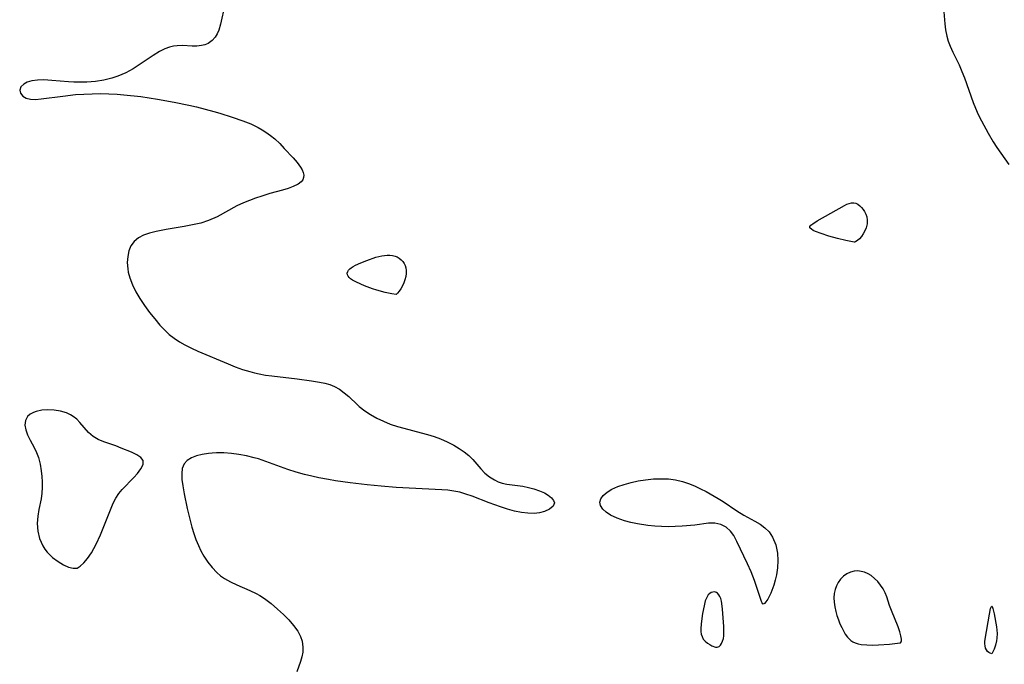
# Model space of a CAD drawing. Header units: metres. Extents: x 1073367 to 1082519, y 1569854 to 1574957.
# Tile 13 of 256: x 1073676 to 1073891, y 1572718 to 1572859. Entities that reach past the tile are written whole.
import ezdxf

# ---------------------------------------------------------------- set-up
doc = ezdxf.new("R2010")
doc.units = ezdxf.units.M
doc.layers.add('CGG_CurvaNivelLidar_v1', color=253, linetype='Continuous', lineweight=30)

msp = doc.modelspace()

# ---------------------------------------------------------------- linework, layer by layer
at = {"layer": 'CGG_CurvaNivelLidar_v1'}
for p, q in [((1073721.1581, 1572862.1042, 63.5), (1073720.2218, 1572857.8559, 63.5)), ((1073878.0623, 1572860.5856, 64), (1073878.283, 1572857.9769, 64)), ((1073719.8222, 1572856.5855, 63.5), (1073719.469, 1572855.7877, 63.5)), ((1073720.2218, 1572857.8559, 63.5), (1073719.8222, 1572856.5855, 63.5)), ((1073878.283, 1572857.9769, 64), (1073878.4411, 1572856.6192, 64)), ((1073878.4411, 1572856.6192, 64), (1073878.6946, 1572855.2595, 64)), ((1073718.3915, 1572854.3217, 63.5), (1073717.4749, 1572853.6641, 63.5)), ((1073719.038, 1572855.0697, 63.5), (1073718.3915, 1572854.3217, 63.5)), ((1073719.469, 1572855.7877, 63.5), (1073719.038, 1572855.0697, 63.5)), ((1073878.6946, 1572855.2595, 64), (1073879.001, 1572854.1777, 64)), ((1073879.001, 1572854.1777, 64), (1073879.4124, 1572853.1024, 64)), ((1073706.8464, 1572851.8848, 63.5), (1073705.4727, 1572851.036, 63.5)), ((1073708.0436, 1572852.4766, 63.5), (1073706.8464, 1572851.8848, 63.5)), ((1073709.0611, 1572852.845, 63.5), (1073708.0436, 1572852.4766, 63.5)), ((1073709.9073, 1572853.0503, 63.5), (1073709.0611, 1572852.845, 63.5)), ((1073710.7524, 1572853.1673, 63.5), (1073709.9073, 1572853.0503, 63.5)), ((1073711.8767, 1572853.201, 63.5), (1073710.7524, 1572853.1673, 63.5)), ((1073714.0218, 1572853.1026, 63.5), (1073711.8767, 1572853.201, 63.5)), ((1073715.0344, 1572853.0961, 63.5), (1073714.0218, 1572853.1026, 63.5)), ((1073716.0099, 1572853.187, 63.5), (1073715.0344, 1572853.0961, 63.5)), ((1073716.7679, 1572853.3685, 63.5), (1073716.0099, 1572853.187, 63.5)), ((1073717.4749, 1572853.6641, 63.5), (1073716.7679, 1572853.3685, 63.5)), ((1073879.4124, 1572853.1024, 64), (1073880.0203, 1572851.7561, 64)), ((1073880.0203, 1572851.7561, 64), (1073881.3628, 1572848.9769, 64)), ((1073705.4727, 1572851.036, 63.5), (1073702.6882, 1572849.1198, 63.5)), ((1073701.1404, 1572848.15, 63.5), (1073699.5154, 1572847.2717, 63.5)), ((1073702.6882, 1572849.1198, 63.5), (1073701.1404, 1572848.15, 63.5)), ((1073881.3628, 1572848.9769, 64), (1073882.0108, 1572847.5249, 64)), ((1073882.0108, 1572847.5249, 64), (1073882.5425, 1572846.1728, 64)), ((1073678.0202, 1572845.2154, 63.5), (1073677.2353, 1572844.788, 63.5)), ((1073678.9906, 1572845.5149, 63.5), (1073678.0202, 1572845.2154, 63.5)), ((1073680.2561, 1572845.6852, 63.5), (1073678.9906, 1572845.5149, 63.5)), ((1073681.6555, 1572845.7069, 63.5), (1073680.2561, 1572845.6852, 63.5)), ((1073683.3745, 1572845.5993, 63.5), (1073681.6555, 1572845.7069, 63.5)), ((1073687.0419, 1572845.2612, 63.5), (1073683.3745, 1572845.5993, 63.5)), ((1073688.1829, 1572845.2008, 63.5), (1073687.0419, 1572845.2612, 63.5)), ((1073689.2027, 1572845.1829, 63.5), (1073688.1829, 1572845.2008, 63.5)), ((1073691.0501, 1572845.232, 63.5), (1073689.2027, 1572845.1829, 63.5)), ((1073692.8931, 1572845.3892, 63.5), (1073691.0501, 1572845.232, 63.5)), ((1073694.7124, 1572845.6676, 63.5), (1073692.8931, 1572845.3892, 63.5)), ((1073696.488, 1572846.0894, 63.5), (1073694.7124, 1572845.6676, 63.5)), ((1073697.8115, 1572846.5286, 63.5), (1073696.488, 1572846.0894, 63.5)), ((1073699.5154, 1572847.2717, 63.5), (1073697.8115, 1572846.5286, 63.5)), ((1073882.5425, 1572846.1728, 64), (1073884.4366, 1572840.8054, 64)), ((1073676.6144, 1572844.163, 63.5), (1073676.3623, 1572843.4675, 63.5)), ((1073676.3623, 1572843.4675, 63.5), (1073676.5243, 1572842.7781, 63.5)), ((1073677.2353, 1572844.788, 63.5), (1073676.6144, 1572844.163, 63.5)), ((1073676.5243, 1572842.7781, 63.5), (1073677.0479, 1572842.1705, 63.5)), ((1073677.0479, 1572842.1705, 63.5), (1073677.7965, 1572841.747, 63.5)), ((1073677.7965, 1572841.747, 63.5), (1073678.745, 1572841.5003, 63.5)), ((1073678.745, 1572841.5003, 63.5), (1073679.8218, 1572841.4527, 63.5)), ((1073679.8218, 1572841.4527, 63.5), (1073681.0248, 1572841.5393, 63.5)), ((1073681.0248, 1572841.5393, 63.5), (1073685.7868, 1572842.177, 63.5)), ((1073685.7868, 1572842.177, 63.5), (1073688.5417, 1572842.494, 63.5)), ((1073688.5417, 1572842.494, 63.5), (1073690.3335, 1572842.6201, 63.5)), ((1073690.3335, 1572842.6201, 63.5), (1073692.1487, 1572842.6886, 63.5)), ((1073692.1487, 1572842.6886, 63.5), (1073693.9779, 1572842.7041, 63.5)), ((1073693.9779, 1572842.7041, 63.5), (1073695.8141, 1572842.6674, 63.5)), ((1073695.8141, 1572842.6674, 63.5), (1073697.652, 1572842.5756, 63.5)), ((1073697.652, 1572842.5756, 63.5), (1073699.1128, 1572842.4616, 63.5)), ((1073699.1128, 1572842.4616, 63.5), (1073702.7796, 1572842.0508, 63.5)), ((1073702.7796, 1572842.0508, 63.5), (1073706.4312, 1572841.5089, 63.5)), ((1073706.4312, 1572841.5089, 63.5), (1073710.0784, 1572840.8523, 63.5)), ((1073710.0784, 1572840.8523, 63.5), (1073713.3034, 1572840.1814, 63.5)), ((1073713.3034, 1572840.1814, 63.5), (1073714.9447, 1572839.8066, 63.5)), ((1073714.9447, 1572839.8066, 63.5), (1073718.6978, 1572838.8378, 63.5)), ((1073718.6978, 1572838.8378, 63.5), (1073720.0624, 1572838.4437, 63.5)), ((1073884.4366, 1572840.8054, 64), (1073884.9447, 1572839.5277, 64)), ((1073884.9447, 1572839.5277, 64), (1073885.565, 1572838.1372, 64)), ((1073720.0624, 1572838.4437, 63.5), (1073722.7599, 1572837.6004, 63.5)), ((1073722.7599, 1572837.6004, 63.5), (1073725.0768, 1572836.7927, 63.5)), ((1073725.0768, 1572836.7927, 63.5), (1073726.7764, 1572836.1025, 63.5)), ((1073885.565, 1572838.1372, 64), (1073886.2389, 1572836.7658, 64)), ((1073886.2389, 1572836.7658, 64), (1073887.6979, 1572834.0692, 64)), ((1073726.7764, 1572836.1025, 63.5), (1073728.4073, 1572835.3151, 63.5)), ((1073728.4073, 1572835.3151, 63.5), (1073729.2484, 1572834.8416, 63.5)), ((1073729.2484, 1572834.8416, 63.5), (1073730.0586, 1572834.3306, 63.5)), ((1073730.0586, 1572834.3306, 63.5), (1073731.0736, 1572833.6007, 63.5)), ((1073731.0736, 1572833.6007, 63.5), (1073732.0269, 1572832.8142, 63.5)), ((1073732.0269, 1572832.8142, 63.5), (1073733.1003, 1572831.8032, 63.5)), ((1073887.6979, 1572834.0692, 64), (1073888.8034, 1572832.1935, 64)), ((1073733.1003, 1572831.8032, 63.5), (1073734.1044, 1572830.7624, 63.5)), ((1073734.1044, 1572830.7624, 63.5), (1073736.0359, 1572828.6691, 63.5)), ((1073888.8034, 1572832.1935, 64), (1073889.6201, 1572830.9268, 64)), ((1073889.6201, 1572830.9268, 64), (1073890.4744, 1572829.6828, 64)), ((1073736.0359, 1572828.6691, 63.5), (1073736.9224, 1572827.6537, 63.5)), ((1073890.4744, 1572829.6828, 64), (1073892.2604, 1572827.2536, 64)), ((1073736.9224, 1572827.6537, 63.5), (1073737.6584, 1572826.6785, 63.5)), ((1073737.6584, 1572826.6785, 63.5), (1073738.0134, 1572826.0817, 63.5)), ((1073738.0134, 1572826.0817, 63.5), (1073738.2585, 1572825.5001, 63.5)), ((1073738.1251, 1572823.8917, 63.5), (1073737.7689, 1572823.4443, 63.5)), ((1073738.3309, 1572824.3863, 63.5), (1073738.1251, 1572823.8917, 63.5)), ((1073738.2585, 1572825.5001, 63.5), (1073738.3723, 1572824.9287, 63.5)), ((1073738.3723, 1572824.9287, 63.5), (1073738.3309, 1572824.3863, 63.5)), ((1073733.6872, 1572821.634, 63.5), (1073730.9683, 1572820.8957, 63.5)), ((1073734.9359, 1572822.0048, 63.5), (1073733.6872, 1572821.634, 63.5)), ((1073736.0642, 1572822.4135, 63.5), (1073734.9359, 1572822.0048, 63.5)), ((1073737.137, 1572822.9539, 63.5), (1073736.0642, 1572822.4135, 63.5)), ((1073737.7689, 1572823.4443, 63.5), (1073737.137, 1572822.9539, 63.5)), ((1073726.5097, 1572819.3928, 63.5), (1073725.1984, 1572818.8448, 63.5)), ((1073727.8389, 1572819.8982, 63.5), (1073726.5097, 1572819.3928, 63.5)), ((1073729.1767, 1572820.3567, 63.5), (1073727.8389, 1572819.8982, 63.5)), ((1073730.9683, 1572820.8957, 63.5), (1073729.1767, 1572820.3567, 63.5)), ((1073723.7628, 1572818.1776, 63.5), (1073719.4609, 1572815.8406, 63.5)), ((1073725.1984, 1572818.8448, 63.5), (1073723.7628, 1572818.1776, 63.5)), ((1073850.4155, 1572814.9331, 63.5), (1073856.3727, 1572818.289, 63.5)), ((1073856.3727, 1572818.289, 63.5), (1073856.9012, 1572818.5486, 63.5)), ((1073856.9012, 1572818.5486, 63.5), (1073857.4172, 1572818.7535, 63.5)), ((1073857.4172, 1572818.7535, 63.5), (1073857.918, 1572818.8806, 63.5)), ((1073857.918, 1572818.8806, 63.5), (1073858.3995, 1572818.8999, 63.5)), ((1073858.3995, 1572818.8999, 63.5), (1073858.8561, 1572818.7871, 63.5)), ((1073858.8561, 1572818.7871, 63.5), (1073859.2897, 1572818.5616, 63.5)), ((1073859.2897, 1572818.5616, 63.5), (1073859.7003, 1572818.2482, 63.5)), ((1073859.7003, 1572818.2482, 63.5), (1073860.0857, 1572817.866, 63.5)), ((1073860.0857, 1572817.866, 63.5), (1073860.4409, 1572817.4289, 63.5)), ((1073860.4409, 1572817.4289, 63.5), (1073860.7578, 1572816.9463, 63.5)), ((1073719.4609, 1572815.8406, 63.5), (1073717.5954, 1572815.0096, 63.5)), ((1073860.7578, 1572816.9463, 63.5), (1073861.0241, 1572816.4241, 63.5)), ((1073861.0241, 1572816.4241, 63.5), (1073861.2415, 1572815.7932, 63.5)), ((1073861.2415, 1572815.7932, 63.5), (1073861.3336, 1572815.0566, 63.5)), ((1073861.3336, 1572815.0566, 63.5), (1073861.2849, 1572814.2466, 63.5)), ((1073708.3222, 1572813.0315, 63.5), (1073706.1465, 1572812.5994, 63.5)), ((1073712.2821, 1572813.689, 63.5), (1073708.3222, 1572813.0315, 63.5)), ((1073714.094, 1572814.0318, 63.5), (1073712.2821, 1572813.689, 63.5)), ((1073715.874, 1572814.457, 63.5), (1073714.094, 1572814.0318, 63.5)), ((1073717.5954, 1572815.0096, 63.5), (1073715.874, 1572814.457, 63.5)), ((1073848.7808, 1572813.5802, 63.5), (1073848.8223, 1572813.7233, 63.5)), ((1073848.8069, 1572813.4421, 63.5), (1073848.7808, 1572813.5802, 63.5)), ((1073848.8941, 1572813.3084, 63.5), (1073848.8069, 1572813.4421, 63.5)), ((1073848.8223, 1572813.7233, 63.5), (1073849.0223, 1572813.9758, 63.5)), ((1073849.1483, 1572813.0945, 63.5), (1073848.8941, 1572813.3084, 63.5)), ((1073849.0223, 1572813.9758, 63.5), (1073849.4294, 1572814.3074, 63.5)), ((1073849.5604, 1572812.8565, 63.5), (1073849.1483, 1572813.0945, 63.5)), ((1073849.4294, 1572814.3074, 63.5), (1073850.4155, 1572814.9331, 63.5)), ((1073861.0897, 1572813.4152, 63.5), (1073860.8109, 1572812.7275, 63.5)), ((1073861.2849, 1572814.2466, 63.5), (1073861.0897, 1572813.4152, 63.5)), ((1073702.2631, 1572811.204, 63.5), (1073701.3211, 1572810.4486, 63.5)), ((1073703.4153, 1572811.7843, 63.5), (1073702.2631, 1572811.204, 63.5)), ((1073704.7241, 1572812.2363, 63.5), (1073703.4153, 1572811.7843, 63.5)), ((1073706.1465, 1572812.5994, 63.5), (1073704.7241, 1572812.2363, 63.5)), ((1073850.0713, 1572812.619, 63.5), (1073849.5604, 1572812.8565, 63.5)), ((1073851.2895, 1572812.1448, 63.5), (1073850.0713, 1572812.619, 63.5)), ((1073852.9286, 1572811.6117, 63.5), (1073851.2895, 1572812.1448, 63.5)), ((1073854.8597, 1572811.0631, 63.5), (1073852.9286, 1572811.6117, 63.5)), ((1073856.6953, 1572810.6161, 63.5), (1073854.8597, 1572811.0631, 63.5)), ((1073859.6135, 1572811.039, 63.5), (1073859.2044, 1572810.6771, 63.5)), ((1073860.0435, 1572811.5161, 63.5), (1073859.6135, 1572811.039, 63.5)), ((1073860.4526, 1572812.0863, 63.5), (1073860.0435, 1572811.5161, 63.5)), ((1073860.8109, 1572812.7275, 63.5), (1073860.4526, 1572812.0863, 63.5)), ((1073700.6418, 1572809.4965, 63.5), (1073700.188, 1572808.3752, 63.5)), ((1073701.3211, 1572810.4486, 63.5), (1073700.6418, 1572809.4965, 63.5)), ((1073858.5, 1572810.2865, 63.5), (1073856.6953, 1572810.6161, 63.5)), ((1073858.6026, 1572810.2929, 63.5), (1073858.5, 1572810.2865, 63.5)), ((1073858.8523, 1572810.4268, 63.5), (1073858.6026, 1572810.2929, 63.5)), ((1073859.2044, 1572810.6771, 63.5), (1073858.8523, 1572810.4268, 63.5)), ((1073699.9297, 1572807.132, 63.5), (1073699.8493, 1572805.8072, 63.5)), ((1073700.188, 1572808.3752, 63.5), (1073699.9297, 1572807.132, 63.5)), ((1073752.1099, 1572806.2886, 63.5), (1073754.0834, 1572806.9768, 63.5)), ((1073754.0834, 1572806.9768, 63.5), (1073755.3621, 1572807.2842, 63.5)), ((1073755.3621, 1572807.2842, 63.5), (1073756.5756, 1572807.4265, 63.5)), ((1073756.5756, 1572807.4265, 63.5), (1073757.1651, 1572807.4306, 63.5)), ((1073757.1651, 1572807.4306, 63.5), (1073757.7341, 1572807.3769, 63.5)), ((1073757.7341, 1572807.3769, 63.5), (1073758.2737, 1572807.2498, 63.5)), ((1073758.2737, 1572807.2498, 63.5), (1073758.757, 1572807.0448, 63.5)), ((1073758.757, 1572807.0448, 63.5), (1073759.2026, 1572806.7679, 63.5)), ((1073759.2026, 1572806.7679, 63.5), (1073759.6078, 1572806.4309, 63.5)), ((1073699.8493, 1572805.8072, 63.5), (1073699.9414, 1572804.4362, 63.5)), ((1073699.9414, 1572804.4362, 63.5), (1073700.0581, 1572803.7264, 63.5)), ((1073748.1469, 1572804.1751, 63.5), (1073748.3995, 1572804.4447, 63.5)), ((1073748.3995, 1572804.4447, 63.5), (1073748.711, 1572804.6956, 63.5)), ((1073748.711, 1572804.6956, 63.5), (1073749.1662, 1572804.9823, 63.5)), ((1073749.1662, 1572804.9823, 63.5), (1073749.6757, 1572805.248, 63.5)), ((1073749.6757, 1572805.248, 63.5), (1073750.8347, 1572805.7694, 63.5)), ((1073750.8347, 1572805.7694, 63.5), (1073752.1099, 1572806.2886, 63.5)), ((1073759.6078, 1572806.4309, 63.5), (1073759.9666, 1572806.0414, 63.5)), ((1073759.9666, 1572806.0414, 63.5), (1073760.2693, 1572805.6038, 63.5)), ((1073760.2693, 1572805.6038, 63.5), (1073760.4862, 1572805.168, 63.5)), ((1073760.4862, 1572805.168, 63.5), (1073760.6361, 1572804.6634, 63.5)), ((1073760.6361, 1572804.6634, 63.5), (1073760.7077, 1572804.0808, 63.5)), ((1073700.0581, 1572803.7264, 63.5), (1073700.3881, 1572802.4792, 63.5)), ((1073700.3881, 1572802.4792, 63.5), (1073700.9731, 1572800.9591, 63.5)), ((1073747.8599, 1572803.5202, 63.5), (1073747.9494, 1572803.8539, 63.5)), ((1073747.895, 1572803.179, 63.5), (1073747.8599, 1572803.5202, 63.5)), ((1073748.0453, 1572802.8467, 63.5), (1073747.895, 1572803.179, 63.5)), ((1073747.9494, 1572803.8539, 63.5), (1073748.1469, 1572804.1751, 63.5)), ((1073748.2799, 1572802.5497, 63.5), (1073748.0453, 1572802.8467, 63.5)), ((1073748.5883, 1572802.2731, 63.5), (1073748.2799, 1572802.5497, 63.5)), ((1073748.9605, 1572802.0142, 63.5), (1073748.5883, 1572802.2731, 63.5)), ((1073760.606, 1572802.7577, 63.5), (1073760.4369, 1572802.0648, 63.5)), ((1073760.6989, 1572803.4442, 63.5), (1073760.606, 1572802.7577, 63.5)), ((1073760.7077, 1572804.0808, 63.5), (1073760.6989, 1572803.4442, 63.5)), ((1073700.9731, 1572800.9591, 63.5), (1073701.7151, 1572799.4519, 63.5)), ((1073749.8342, 1572801.5401, 63.5), (1073748.9605, 1572802.0142, 63.5)), ((1073751.6454, 1572800.7375, 63.5), (1073749.8342, 1572801.5401, 63.5)), ((1073753.3459, 1572800.1097, 63.5), (1073751.6454, 1572800.7375, 63.5)), ((1073754.2912, 1572799.8047, 63.5), (1073753.3459, 1572800.1097, 63.5)), ((1073759.5373, 1572800.1036, 63.5), (1073759.1572, 1572799.5591, 63.5)), ((1073759.9155, 1572800.7591, 63.5), (1073759.5373, 1572800.1036, 63.5)), ((1073760.2026, 1572801.3907, 63.5), (1073759.9155, 1572800.7591, 63.5)), ((1073760.4369, 1572802.0648, 63.5), (1073760.2026, 1572801.3907, 63.5)), ((1073701.7151, 1572799.4519, 63.5), (1073702.581, 1572797.9698, 63.5)), ((1073702.581, 1572797.9698, 63.5), (1073703.6008, 1572796.4439, 63.5)), ((1073756.0929, 1572799.3159, 63.5), (1073754.2912, 1572799.8047, 63.5)), ((1073757.5435, 1572799.0062, 63.5), (1073756.0929, 1572799.3159, 63.5)), ((1073758.5, 1572798.8381, 63.5), (1073757.5435, 1572799.0062, 63.5)), ((1073758.8245, 1572799.149, 63.5), (1073758.5, 1572798.8381, 63.5)), ((1073759.1572, 1572799.5591, 63.5), (1073758.8245, 1572799.149, 63.5)), ((1073703.6008, 1572796.4439, 63.5), (1073704.6917, 1572794.9572, 63.5)), ((1073704.6917, 1572794.9572, 63.5), (1073705.8205, 1572793.5094, 63.5)), ((1073705.8205, 1572793.5094, 63.5), (1073706.9606, 1572792.1385, 63.5)), ((1073706.9606, 1572792.1385, 63.5), (1073707.9479, 1572791.103, 63.5)), ((1073707.9479, 1572791.103, 63.5), (1073709.0137, 1572790.1434, 63.5)), ((1073709.0137, 1572790.1434, 63.5), (1073710.0992, 1572789.3125, 63.5)), ((1073710.0992, 1572789.3125, 63.5), (1073711.2449, 1572788.5537, 63.5)), ((1073711.2449, 1572788.5537, 63.5), (1073712.4385, 1572787.8588, 63.5)), ((1073712.4385, 1572787.8588, 63.5), (1073713.8263, 1572787.1434, 63.5)), ((1073713.8263, 1572787.1434, 63.5), (1073715.2447, 1572786.4806, 63.5)), ((1073715.2447, 1572786.4806, 63.5), (1073721.8245, 1572783.6902, 63.5)), ((1073721.8245, 1572783.6902, 63.5), (1073723.38, 1572783.0726, 63.5)), ((1073723.38, 1572783.0726, 63.5), (1073724.9699, 1572782.5128, 63.5)), ((1073724.9699, 1572782.5128, 63.5), (1073726.5906, 1572782.0226, 63.5)), ((1073726.5906, 1572782.0226, 63.5), (1073727.6148, 1572781.7584, 63.5)), ((1073727.6148, 1572781.7584, 63.5), (1073728.6487, 1572781.5272, 63.5)), ((1073728.6487, 1572781.5272, 63.5), (1073730.0268, 1572781.2706, 63.5)), ((1073730.0268, 1572781.2706, 63.5), (1073731.4135, 1572781.0609, 63.5)), ((1073731.4135, 1572781.0609, 63.5), (1073736.9451, 1572780.4344, 63.5)), ((1073736.9451, 1572780.4344, 63.5), (1073740.0557, 1572780.0103, 63.5)), ((1073740.0557, 1572780.0103, 63.5), (1073741.7865, 1572779.7136, 63.5)), ((1073741.7865, 1572779.7136, 63.5), (1073742.9377, 1572779.4798, 63.5)), ((1073742.9377, 1572779.4798, 63.5), (1073744.0354, 1572779.1872, 63.5)), ((1073744.0354, 1572779.1872, 63.5), (1073745.0707, 1572778.7916, 63.5)), ((1073745.0707, 1572778.7916, 63.5), (1073746.1672, 1572778.1761, 63.5)), ((1073746.1672, 1572778.1761, 63.5), (1073747.1939, 1572777.4167, 63.5)), ((1073747.1939, 1572777.4167, 63.5), (1073748.1734, 1572776.5591, 63.5)), ((1073748.1734, 1572776.5591, 63.5), (1073750.0572, 1572774.7766, 63.5)), ((1073750.0572, 1572774.7766, 63.5), (1073750.4679, 1572774.415, 63.5)), ((1073750.4679, 1572774.415, 63.5), (1073751.6536, 1572773.4832, 63.5)), ((1073678.0818, 1572772.1795, 63.5), (1073677.6348, 1572771.3171, 63.5)), ((1073678.6599, 1572772.7069, 63.5), (1073678.0818, 1572772.1795, 63.5)), ((1073679.403, 1572773.1103, 63.5), (1073678.6599, 1572772.7069, 63.5)), ((1073679.9885, 1572773.3211, 63.5), (1073679.403, 1572773.1103, 63.5)), ((1073681.2059, 1572773.577, 63.5), (1073679.9885, 1572773.3211, 63.5)), ((1073682.5277, 1572773.668, 63.5), (1073681.2059, 1572773.577, 63.5)), ((1073683.8964, 1572773.6042, 63.5), (1073682.5277, 1572773.668, 63.5)), ((1073685.2594, 1572773.3832, 63.5), (1073683.8964, 1572773.6042, 63.5)), ((1073686.5654, 1572772.9905, 63.5), (1073685.2594, 1572773.3832, 63.5)), ((1073687.0244, 1572772.7962, 63.5), (1073686.5654, 1572772.9905, 63.5)), ((1073687.4702, 1572772.5691, 63.5), (1073687.0244, 1572772.7962, 63.5)), ((1073688.0022, 1572772.2398, 63.5), (1073687.4702, 1572772.5691, 63.5)), ((1073688.8013, 1572771.6144, 63.5), (1073688.0022, 1572772.2398, 63.5)), ((1073751.6536, 1572773.4832, 63.5), (1073752.9348, 1572772.6262, 63.5)), ((1073752.9348, 1572772.6262, 63.5), (1073754.2979, 1572771.8495, 63.5)), ((1073677.6348, 1572771.3171, 63.5), (1073677.5197, 1572770.3055, 63.5)), ((1073677.5197, 1572770.3055, 63.5), (1073677.7027, 1572769.2719, 63.5)), ((1073689.5193, 1572770.9111, 63.5), (1073688.8013, 1572771.6144, 63.5)), ((1073691.3667, 1572768.7392, 63.5), (1073689.5193, 1572770.9111, 63.5)), ((1073754.2979, 1572771.8495, 63.5), (1073755.7332, 1572771.1624, 63.5)), ((1073755.7332, 1572771.1624, 63.5), (1073757.2486, 1572770.5656, 63.5)), ((1073757.2486, 1572770.5656, 63.5), (1073758.8129, 1572770.0485, 63.5)), ((1073758.8129, 1572770.0485, 63.5), (1073760.2316, 1572769.6373, 63.5)), ((1073677.7027, 1572769.2719, 63.5), (1073678.1023, 1572768.1884, 63.5)), ((1073678.1023, 1572768.1884, 63.5), (1073678.6457, 1572767.0694, 63.5)), ((1073692.3814, 1572767.8154, 63.5), (1073691.3667, 1572768.7392, 63.5)), ((1073693.4882, 1572767.1779, 63.5), (1073692.3814, 1572767.8154, 63.5)), ((1073760.2316, 1572769.6373, 63.5), (1073763.9754, 1572768.6507, 63.5)), ((1073763.9754, 1572768.6507, 63.5), (1073765.3974, 1572768.252, 63.5)), ((1073765.3974, 1572768.252, 63.5), (1073766.7973, 1572767.8146, 63.5)), ((1073766.7973, 1572767.8146, 63.5), (1073768.1635, 1572767.3251, 63.5)), ((1073678.6457, 1572767.0694, 63.5), (1073679.4969, 1572765.47, 63.5)), ((1073694.7364, 1572766.6759, 63.5), (1073693.4882, 1572767.1779, 63.5)), ((1073697.3108, 1572765.7803, 63.5), (1073694.7364, 1572766.6759, 63.5)), ((1073698.5418, 1572765.3145, 63.5), (1073697.3108, 1572765.7803, 63.5)), ((1073768.1635, 1572767.3251, 63.5), (1073769.6833, 1572766.6803, 63.5)), ((1073769.6833, 1572766.6803, 63.5), (1073771.1261, 1572765.9489, 63.5)), ((1073771.1261, 1572765.9489, 63.5), (1073772.302, 1572765.2448, 63.5)), ((1073679.4969, 1572765.47, 63.5), (1073680.0129, 1572764.3822, 63.5)), ((1073680.0129, 1572764.3822, 63.5), (1073680.4506, 1572763.2346, 63.5)), ((1073700.7865, 1572764.4002, 63.5), (1073698.5418, 1572765.3145, 63.5)), ((1073701.9274, 1572763.8597, 63.5), (1073700.7865, 1572764.4002, 63.5)), ((1073702.8059, 1572763.274, 63.5), (1073701.9274, 1572763.8597, 63.5)), ((1073714.9382, 1572763.635, 63.5), (1073713.8365, 1572763.202, 63.5)), ((1073716.1823, 1572763.9491, 63.5), (1073714.9382, 1572763.635, 63.5)), ((1073717.5328, 1572764.1566, 63.5), (1073716.1823, 1572763.9491, 63.5)), ((1073718.3539, 1572764.2304, 63.5), (1073717.5328, 1572764.1566, 63.5)), ((1073719.3438, 1572764.2731, 63.5), (1073718.3539, 1572764.2304, 63.5)), ((1073720.939, 1572764.2499, 63.5), (1073719.3438, 1572764.2731, 63.5)), ((1073722.5688, 1572764.1286, 63.5), (1073720.939, 1572764.2499, 63.5)), ((1073724.2156, 1572763.9175, 63.5), (1073722.5688, 1572764.1286, 63.5)), ((1073725.8648, 1572763.6184, 63.5), (1073724.2156, 1572763.9175, 63.5)), ((1073727.5034, 1572763.2264, 63.5), (1073725.8648, 1572763.6184, 63.5)), ((1073772.302, 1572765.2448, 63.5), (1073773.3954, 1572764.4837, 63.5)), ((1073773.3954, 1572764.4837, 63.5), (1073774.3929, 1572763.6726, 63.5)), ((1073774.3929, 1572763.6726, 63.5), (1073775.2767, 1572762.8164, 63.5)), ((1073680.4506, 1572763.2346, 63.5), (1073680.824, 1572761.8168, 63.5)), ((1073680.824, 1572761.8168, 63.5), (1073681.0773, 1572760.339, 63.5)), ((1073703.2945, 1572762.5972, 63.5), (1073702.8059, 1572763.274, 63.5)), ((1073702.8186, 1572760.799, 63.5), (1073703.278, 1572761.754, 63.5)), ((1073703.278, 1572761.754, 63.5), (1073703.2945, 1572762.5972, 63.5)), ((1073712.2497, 1572761.8917, 63.5), (1073711.8459, 1572760.8901, 63.5)), ((1073712.9218, 1572762.6303, 63.5), (1073712.2497, 1572761.8917, 63.5)), ((1073713.8365, 1572763.202, 63.5), (1073712.9218, 1572762.6303, 63.5)), ((1073728.4762, 1572762.9422, 63.5), (1073727.5034, 1572763.2264, 63.5)), ((1073730.0717, 1572762.402, 63.5), (1073728.4762, 1572762.9422, 63.5)), ((1073734.849, 1572760.6329, 63.5), (1073730.0717, 1572762.402, 63.5)), ((1073775.2767, 1572762.8164, 63.5), (1073777.007, 1572760.7668, 63.5)), ((1073681.0773, 1572760.339, 63.5), (1073681.2151, 1572759.1506, 63.5)), ((1073701.2708, 1572758.9243, 63.5), (1073702.0417, 1572759.7707, 63.5)), ((1073702.0417, 1572759.7707, 63.5), (1073702.8186, 1572760.799, 63.5)), ((1073711.8459, 1572760.8901, 63.5), (1073711.7161, 1572759.7514, 63.5)), ((1073711.7161, 1572759.7514, 63.5), (1073711.7693, 1572758.4813, 63.5)), ((1073736.6727, 1572760.0527, 63.5), (1073734.849, 1572760.6329, 63.5)), ((1073738.5217, 1572759.5459, 63.5), (1073736.6727, 1572760.0527, 63.5)), ((1073740.0929, 1572759.1731, 63.5), (1073738.5217, 1572759.5459, 63.5)), ((1073777.007, 1572760.7668, 63.5), (1073777.8932, 1572759.8584, 63.5)), ((1073777.8932, 1572759.8584, 63.5), (1073778.8816, 1572759.0404, 63.5)), ((1073681.2151, 1572759.1506, 63.5), (1073681.29, 1572757.947, 63.5)), ((1073681.29, 1572757.947, 63.5), (1073681.2857, 1572756.7041, 63.5)), ((1073698.7198, 1572756.3084, 63.5), (1073701.2708, 1572758.9243, 63.5)), ((1073711.7693, 1572758.4813, 63.5), (1073711.9421, 1572757.1062, 63.5)), ((1073711.9421, 1572757.1062, 63.5), (1073712.2377, 1572755.3623, 63.5)), ((1073741.6753, 1572758.8414, 63.5), (1073740.0929, 1572759.1731, 63.5)), ((1073743.7278, 1572758.4631, 63.5), (1073741.6753, 1572758.8414, 63.5)), ((1073745.3101, 1572758.2032, 63.5), (1073743.7278, 1572758.4631, 63.5)), ((1073748.4858, 1572757.7436, 63.5), (1073745.3101, 1572758.2032, 63.5)), ((1073752.2296, 1572757.2841, 63.5), (1073748.4858, 1572757.7436, 63.5)), ((1073755.2827, 1572756.9696, 63.5), (1073752.2296, 1572757.2841, 63.5)), ((1073778.8816, 1572759.0404, 63.5), (1073779.9695, 1572758.3542, 63.5)), ((1073779.9695, 1572758.3542, 63.5), (1073780.7827, 1572757.9772, 63.5)), ((1073780.7827, 1572757.9772, 63.5), (1073781.6339, 1572757.6893, 63.5)), ((1073781.6339, 1572757.6893, 63.5), (1073782.6915, 1572757.4566, 63.5)), ((1073782.6915, 1572757.4566, 63.5), (1073786.1415, 1572756.9824, 63.5)), ((1073806.8725, 1572756.9033, 63.5), (1073808.3183, 1572757.4028, 63.5)), ((1073808.3183, 1572757.4028, 63.5), (1073809.8108, 1572757.8075, 63.5)), ((1073809.8108, 1572757.8075, 63.5), (1073811.37, 1572758.1398, 63.5)), ((1073811.37, 1572758.1398, 63.5), (1073812.9722, 1572758.3976, 63.5)), ((1073812.9722, 1572758.3976, 63.5), (1073814.6503, 1572758.5756, 63.5)), ((1073814.6503, 1572758.5756, 63.5), (1073816.2964, 1572758.6422, 63.5)), ((1073816.2964, 1572758.6422, 63.5), (1073817.9378, 1572758.5737, 63.5)), ((1073817.9378, 1572758.5737, 63.5), (1073819.4997, 1572758.3551, 63.5)), ((1073819.4997, 1572758.3551, 63.5), (1073821.0374, 1572757.9957, 63.5)), ((1073821.0374, 1572757.9957, 63.5), (1073822.5416, 1572757.5073, 63.5)), ((1073822.5416, 1572757.5073, 63.5), (1073823.7692, 1572757.0061, 63.5)), ((1073681.1994, 1572755.4646, 63.5), (1073681.0332, 1572754.2396, 63.5)), ((1073681.2857, 1572756.7041, 63.5), (1073681.1994, 1572755.4646, 63.5)), ((1073697.3083, 1572754.3856, 63.5), (1073697.9719, 1572755.4028, 63.5)), ((1073697.9719, 1572755.4028, 63.5), (1073698.7198, 1572756.3084, 63.5)), ((1073712.2377, 1572755.3623, 63.5), (1073712.911, 1572752.1081, 63.5)), ((1073758.5533, 1572756.7223, 63.5), (1073755.2827, 1572756.9696, 63.5)), ((1073768.5001, 1572756.2149, 63.5), (1073758.5533, 1572756.7223, 63.5)), ((1073769.814, 1572756.1016, 63.5), (1073768.5001, 1572756.2149, 63.5)), ((1073771.1101, 1572755.9307, 63.5), (1073769.814, 1572756.1016, 63.5)), ((1073772.3843, 1572755.6771, 63.5), (1073771.1101, 1572755.9307, 63.5)), ((1073773.7496, 1572755.2864, 63.5), (1073772.3843, 1572755.6771, 63.5)), ((1073775.0968, 1572754.8064, 63.5), (1073773.7496, 1572755.2864, 63.5)), ((1073786.1415, 1572756.9824, 63.5), (1073787.3793, 1572756.7451, 63.5)), ((1073787.3793, 1572756.7451, 63.5), (1073788.5787, 1572756.437, 63.5)), ((1073788.5787, 1572756.437, 63.5), (1073789.779, 1572756.019, 63.5)), ((1073789.779, 1572756.019, 63.5), (1073790.8628, 1572755.5234, 63.5)), ((1073790.8628, 1572755.5234, 63.5), (1073791.7274, 1572755.0118, 63.5)), ((1073791.7274, 1572755.0118, 63.5), (1073792.4147, 1572754.4671, 63.5)), ((1073803.1762, 1572754.2663, 63.5), (1073803.7298, 1572754.9989, 63.5)), ((1073803.7298, 1572754.9989, 63.5), (1073804.5462, 1572755.6886, 63.5)), ((1073804.5462, 1572755.6886, 63.5), (1073805.5728, 1572756.3154, 63.5)), ((1073805.5728, 1572756.3154, 63.5), (1073806.8725, 1572756.9033, 63.5)), ((1073823.7692, 1572757.0061, 63.5), (1073824.9709, 1572756.4383, 63.5)), ((1073824.9709, 1572756.4383, 63.5), (1073826.1505, 1572755.8222, 63.5)), ((1073826.1505, 1572755.8222, 63.5), (1073828.7747, 1572754.3066, 63.5)), ((1073681.0332, 1572754.2396, 63.5), (1073680.546, 1572751.8992, 63.5)), ((1073695.1896, 1572749.3073, 63.5), (1073696.743, 1572753.2599, 63.5)), ((1073696.743, 1572753.2599, 63.5), (1073697.3083, 1572754.3856, 63.5)), ((1073778.8156, 1572753.3378, 63.5), (1073775.0968, 1572754.8064, 63.5)), ((1073781.2632, 1572752.4649, 63.5), (1073778.8156, 1572753.3378, 63.5)), ((1073792.4147, 1572754.4671, 63.5), (1073792.8749, 1572753.9056, 63.5)), ((1073793.0471, 1572753.3431, 63.5), (1073792.7662, 1572752.6267, 63.5)), ((1073792.8749, 1572753.9056, 63.5), (1073793.0471, 1572753.3431, 63.5)), ((1073802.9537, 1572753.5087, 63.5), (1073803.1762, 1572754.2663, 63.5)), ((1073803.1122, 1572752.755, 63.5), (1073802.9537, 1572753.5087, 63.5)), ((1073803.5959, 1572752.0151, 63.5), (1073803.1122, 1572752.755, 63.5)), ((1073828.7747, 1572754.3066, 63.5), (1073829.857, 1572753.6282, 63.5)), ((1073829.857, 1572753.6282, 63.5), (1073832.8862, 1572751.597, 63.5)), ((1073680.546, 1572751.8992, 63.5), (1073680.2935, 1572750.4331, 63.5)), ((1073712.911, 1572752.1081, 63.5), (1073713.2505, 1572750.663, 63.5)), ((1073713.2505, 1572750.663, 63.5), (1073713.9462, 1572748.0393, 63.5)), ((1073782.8066, 1572751.977, 63.5), (1073781.2632, 1572752.4649, 63.5)), ((1073784.338, 1572751.5639, 63.5), (1073782.8066, 1572751.977, 63.5)), ((1073785.8433, 1572751.2536, 63.5), (1073784.338, 1572751.5639, 63.5)), ((1073787.2595, 1572751.0804, 63.5), (1073785.8433, 1572751.2536, 63.5)), ((1073788.6083, 1572751.0569, 63.5), (1073787.2595, 1572751.0804, 63.5)), ((1073789.8165, 1572751.1932, 63.5), (1073788.6083, 1572751.0569, 63.5)), ((1073790.8975, 1572751.4709, 63.5), (1073789.8165, 1572751.1932, 63.5)), ((1073792.0097, 1572751.9844, 63.5), (1073790.8975, 1572751.4709, 63.5)), ((1073792.7662, 1572752.6267, 63.5), (1073792.0097, 1572751.9844, 63.5)), ((1073804.3421, 1572751.3123, 63.5), (1073803.5959, 1572752.0151, 63.5)), ((1073805.303, 1572750.6716, 63.5), (1073804.3421, 1572751.3123, 63.5)), ((1073806.7202, 1572749.999, 63.5), (1073805.303, 1572750.6716, 63.5)), ((1073832.8862, 1572751.597, 63.5), (1073834.3691, 1572750.6785, 63.5)), ((1073834.3691, 1572750.6785, 63.5), (1073836.7982, 1572749.3903, 63.5)), ((1073680.2935, 1572750.4331, 63.5), (1073680.2111, 1572748.8485, 63.5)), ((1073680.2111, 1572748.8485, 63.5), (1073680.3358, 1572747.2146, 63.5)), ((1073693.9796, 1572746.3961, 63.5), (1073695.1896, 1572749.3073, 63.5)), ((1073808.3318, 1572749.447, 63.5), (1073806.7202, 1572749.999, 63.5)), ((1073809.7298, 1572749.0836, 63.5), (1073808.3318, 1572749.447, 63.5)), ((1073811.1908, 1572748.7839, 63.5), (1073809.7298, 1572749.0836, 63.5)), ((1073813.4567, 1572748.4404, 63.5), (1073811.1908, 1572748.7839, 63.5)), ((1073814.9484, 1572748.2848, 63.5), (1073813.4567, 1572748.4404, 63.5)), ((1073823.6771, 1572748.5175, 63.5), (1073820.9116, 1572748.2564, 63.5)), ((1073826.71, 1572748.9396, 63.5), (1073823.6771, 1572748.5175, 63.5)), ((1073828.0866, 1572748.9478, 63.5), (1073826.71, 1572748.9396, 63.5)), ((1073829.3772, 1572748.6449, 63.5), (1073828.0866, 1572748.9478, 63.5)), ((1073830.5316, 1572748.0485, 63.5), (1073829.3772, 1572748.6449, 63.5)), ((1073836.7982, 1572749.3903, 63.5), (1073837.9495, 1572748.7038, 63.5)), ((1073837.9495, 1572748.7038, 63.5), (1073838.9754, 1572747.9201, 63.5)), ((1073680.3358, 1572747.2146, 63.5), (1073680.6998, 1572745.6056, 63.5)), ((1073693.029, 1572744.3059, 63.5), (1073693.9796, 1572746.3961, 63.5)), ((1073713.9462, 1572748.0393, 63.5), (1073714.3659, 1572746.6719, 63.5)), ((1073714.3659, 1572746.6719, 63.5), (1073714.8341, 1572745.3286, 63.5)), ((1073816.4456, 1572748.185, 63.5), (1073814.9484, 1572748.2848, 63.5)), ((1073817.9367, 1572748.1467, 63.5), (1073816.4456, 1572748.185, 63.5)), ((1073819.4394, 1572748.1748, 63.5), (1073817.9367, 1572748.1467, 63.5)), ((1073820.9116, 1572748.2564, 63.5), (1073819.4394, 1572748.1748, 63.5)), ((1073831.4994, 1572747.2003, 63.5), (1073830.5316, 1572748.0485, 63.5)), ((1073832.1913, 1572746.2067, 63.5), (1073831.4994, 1572747.2003, 63.5)), ((1073838.9754, 1572747.9201, 63.5), (1073839.902, 1572747.0045, 63.5)), ((1073839.902, 1572747.0045, 63.5), (1073840.69, 1572745.8427, 63.5)), ((1073680.6998, 1572745.6056, 63.5), (1073681.3834, 1572743.9985, 63.5)), ((1073692.0071, 1572742.4321, 63.5), (1073693.029, 1572744.3059, 63.5)), ((1073714.8341, 1572745.3286, 63.5), (1073715.3633, 1572744.0206, 63.5)), ((1073832.8586, 1572744.927, 63.5), (1073832.1913, 1572746.2067, 63.5)), ((1073835.2343, 1572740.0602, 63.5), (1073832.8586, 1572744.927, 63.5)), ((1073840.69, 1572745.8427, 63.5), (1073841.3538, 1572744.2259, 63.5)), ((1073841.3538, 1572744.2259, 63.5), (1073841.7333, 1572742.3774, 63.5)), ((1073681.3834, 1572743.9985, 63.5), (1073681.8392, 1572743.2717, 63.5)), ((1073681.8392, 1572743.2717, 63.5), (1073682.3774, 1572742.5846, 63.5)), ((1073682.3774, 1572742.5846, 63.5), (1073683.5111, 1572741.4605, 63.5)), ((1073691.1647, 1572741.2086, 63.5), (1073692.0071, 1572742.4321, 63.5)), ((1073715.3633, 1572744.0206, 63.5), (1073715.9145, 1572742.8591, 63.5)), ((1073715.9145, 1572742.8591, 63.5), (1073716.5294, 1572741.7443, 63.5)), ((1073841.7333, 1572742.3774, 63.5), (1073841.8189, 1572740.8085, 63.5)), ((1073683.5111, 1572741.4605, 63.5), (1073684.7323, 1572740.5394, 63.5)), ((1073684.7323, 1572740.5394, 63.5), (1073685.9363, 1572739.8338, 63.5)), ((1073689.5733, 1572739.5313, 63.5), (1073690.3319, 1572740.2305, 63.5)), ((1073690.3319, 1572740.2305, 63.5), (1073691.1647, 1572741.2086, 63.5)), ((1073716.5294, 1572741.7443, 63.5), (1073717.3871, 1572740.4305, 63.5)), ((1073717.3871, 1572740.4305, 63.5), (1073718.3473, 1572739.2177, 63.5)), ((1073836.0222, 1572738.2835, 63.5), (1073835.2343, 1572740.0602, 63.5)), ((1073841.8189, 1572740.8085, 63.5), (1073841.734, 1572739.207, 63.5)), ((1073685.9363, 1572739.8338, 63.5), (1073687.0198, 1572739.3532, 63.5)), ((1073687.0198, 1572739.3532, 63.5), (1073688.035, 1572739.0659, 63.5)), ((1073688.035, 1572739.0659, 63.5), (1073688.5, 1572739.0865, 63.5)), ((1073688.5, 1572739.0865, 63.5), (1073688.873, 1572739.0946, 63.5)), ((1073688.873, 1572739.0946, 63.5), (1073689.5733, 1572739.5313, 63.5)), ((1073718.3473, 1572739.2177, 63.5), (1073719.4173, 1572738.1271, 63.5)), ((1073719.4173, 1572738.1271, 63.5), (1073720.2179, 1572737.4634, 63.5)), ((1073836.7476, 1572736.3761, 63.5), (1073836.0222, 1572738.2835, 63.5)), ((1073841.734, 1572739.207, 63.5), (1073841.5065, 1572737.626, 63.5)), ((1073856.8588, 1572737.8512, 64), (1073856.1273, 1572737.3235, 64)), ((1073857.654, 1572738.241, 64), (1073856.8588, 1572737.8512, 64)), ((1073858.495, 1572738.4636, 64), (1073857.654, 1572738.241, 64)), ((1073859.2471, 1572738.4983, 64), (1073858.495, 1572738.4636, 64)), ((1073860.0082, 1572738.4019, 64), (1073859.2471, 1572738.4983, 64)), ((1073860.7638, 1572738.1931, 64), (1073860.0082, 1572738.4019, 64)), ((1073861.4992, 1572737.8824, 64), (1073860.7638, 1572738.1931, 64)), ((1073862.1982, 1572737.4729, 64), (1073861.4992, 1572737.8824, 64)), ((1073720.2179, 1572737.4634, 63.5), (1073721.0704, 1572736.8707, 63.5)), ((1073721.0704, 1572736.8707, 63.5), (1073722.379, 1572736.1332, 63.5)), ((1073722.379, 1572736.1332, 63.5), (1073723.7509, 1572735.4889, 63.5)), ((1073838.2508, 1572731.8402, 63.5), (1073836.7476, 1572736.3761, 63.5)), ((1073841.2547, 1572736.4677, 63.5), (1073840.9497, 1572735.3741, 63.5)), ((1073841.5065, 1572737.626, 63.5), (1073841.2547, 1572736.4677, 63.5)), ((1073855.0008, 1572735.9936, 64), (1073854.6109, 1572735.2415, 64)), ((1073855.4837, 1572736.6738, 64), (1073855.0008, 1572735.9936, 64)), ((1073856.1273, 1572737.3235, 64), (1073855.4837, 1572736.6738, 64)), ((1073862.9424, 1572736.8802, 64), (1073862.1982, 1572737.4729, 64)), ((1073863.6196, 1572736.1843, 64), (1073862.9424, 1572736.8802, 64)), ((1073864.2308, 1572735.4101, 64), (1073863.6196, 1572736.1843, 64)), ((1073723.7509, 1572735.4889, 63.5), (1073726.5585, 1572734.2604, 63.5)), ((1073726.5585, 1572734.2604, 63.5), (1073727.986, 1572733.548, 63.5)), ((1073727.986, 1572733.548, 63.5), (1073728.7629, 1572733.1063, 63.5)), ((1073826.9455, 1572733.5501, 64), (1073826.6381, 1572733.2453, 64)), ((1073827.2908, 1572733.77, 64), (1073826.9455, 1572733.5501, 64)), ((1073827.6571, 1572733.8945, 64), (1073827.2908, 1572733.77, 64)), ((1073827.9516, 1572733.9156, 64), (1073827.6571, 1572733.8945, 64)), ((1073828.2381, 1572733.8634, 64), (1073827.9516, 1572733.9156, 64)), ((1073828.45, 1572733.7693, 64), (1073828.2381, 1572733.8634, 64)), ((1073828.6463, 1572733.6315, 64), (1073828.45, 1572733.7693, 64)), ((1073828.9405, 1572733.3051, 64), (1073828.6463, 1572733.6315, 64)), ((1073840.3178, 1572733.6574, 63.5), (1073839.6369, 1572732.3344, 63.5)), ((1073840.9497, 1572735.3741, 63.5), (1073840.3178, 1572733.6574, 63.5)), ((1073854.1288, 1572733.5885, 64), (1073854.0549, 1572732.6262, 64)), ((1073854.3169, 1572734.4354, 64), (1073854.1288, 1572733.5885, 64)), ((1073854.6109, 1572735.2415, 64), (1073854.3169, 1572734.4354, 64)), ((1073864.7714, 1572734.5744, 64), (1073864.2308, 1572735.4101, 64)), ((1073865.2303, 1572733.6875, 64), (1073864.7714, 1572734.5744, 64)), ((1073865.5824, 1572732.814, 64), (1073865.2303, 1572733.6875, 64)), ((1073728.7629, 1572733.1063, 63.5), (1073729.7678, 1572732.4564, 63.5)), ((1073729.7678, 1572732.4564, 63.5), (1073731.2201, 1572731.3596, 63.5)), ((1073731.2201, 1572731.3596, 63.5), (1073732.5934, 1572730.1773, 63.5)), ((1073825.9941, 1572731.9384, 64), (1073825.7142, 1572730.8832, 64)), ((1073826.1711, 1572732.4232, 64), (1073825.9941, 1572731.9384, 64)), ((1073826.3825, 1572732.8641, 64), (1073826.1711, 1572732.4232, 64)), ((1073826.6381, 1572733.2453, 64), (1073826.3825, 1572732.8641, 64)), ((1073829.1678, 1572732.9143, 64), (1073828.9405, 1572733.3051, 64)), ((1073829.3506, 1572732.4632, 64), (1073829.1678, 1572732.9143, 64)), ((1073829.502, 1572731.9286, 64), (1073829.3506, 1572732.4632, 64)), ((1073829.6172, 1572731.3574, 64), (1073829.502, 1572731.9286, 64)), ((1073829.7765, 1572730.1488, 64), (1073829.6172, 1572731.3574, 64)), ((1073838.373, 1572731.5231, 63.5), (1073838.2508, 1572731.8402, 63.5)), ((1073838.5, 1572731.3271, 63.5), (1073838.373, 1572731.5231, 63.5)), ((1073838.6438, 1572731.2762, 63.5), (1073838.5, 1572731.3271, 63.5)), ((1073838.8792, 1572731.4036, 63.5), (1073838.6438, 1572731.2762, 63.5)), ((1073839.2328, 1572731.7628, 63.5), (1073838.8792, 1572731.4036, 63.5)), ((1073839.6369, 1572732.3344, 63.5), (1073839.2328, 1572731.7628, 63.5)), ((1073854.0549, 1572732.6262, 64), (1073854.0973, 1572731.6415, 64)), ((1073854.0973, 1572731.6415, 64), (1073854.2334, 1572730.6466, 64)), ((1073866.2204, 1572730.9694, 64), (1073865.5824, 1572732.814, 64)), ((1073732.5934, 1572730.1773, 63.5), (1073733.9017, 1572728.9549, 63.5)), ((1073825.4121, 1572729.204, 64), (1073825.1174, 1572726.9275, 64)), ((1073825.7142, 1572730.8832, 64), (1073825.4121, 1572729.204, 64)), ((1073830.0546, 1572726.3773, 64), (1073829.7765, 1572730.1488, 64)), ((1073854.2334, 1572730.6466, 64), (1073854.4498, 1572729.6527, 64)), ((1073854.4498, 1572729.6527, 64), (1073854.7138, 1572728.7427, 64)), ((1073866.6439, 1572729.8497, 64), (1073866.2204, 1572730.9694, 64)), ((1073868.0545, 1572726.2963, 64), (1073866.6439, 1572729.8497, 64)), ((1073888.0158, 1572729.0836, 63.5), (1073888.262, 1572730.2644, 63.5)), ((1073888.262, 1572730.2644, 63.5), (1073888.4281, 1572730.752, 63.5)), ((1073888.4281, 1572730.752, 63.5), (1073888.5122, 1572730.8293, 63.5)), ((1073888.5122, 1572730.8293, 63.5), (1073888.5967, 1572730.7592, 63.5)), ((1073888.5967, 1572730.7592, 63.5), (1073888.7681, 1572730.2893, 63.5)), ((1073888.7681, 1572730.2893, 63.5), (1073889.028, 1572729.1338, 63.5)), ((1073889.028, 1572729.1338, 63.5), (1073889.5189, 1572726.3236, 63.5)), ((1073733.9017, 1572728.9549, 63.5), (1073735.0798, 1572727.7865, 63.5)), ((1073735.0798, 1572727.7865, 63.5), (1073736.1524, 1572726.5971, 63.5)), ((1073854.7138, 1572728.7427, 64), (1073855.0271, 1572727.847, 64)), ((1073855.0271, 1572727.847, 64), (1073855.3797, 1572726.9709, 64)), ((1073855.3797, 1572726.9709, 64), (1073855.7655, 1572726.1217, 64)), ((1073887.0461, 1572723.5725, 63.5), (1073888.0158, 1572729.0836, 63.5)), ((1073736.1524, 1572726.5971, 63.5), (1073737.0575, 1572725.3621, 63.5)), ((1073737.0575, 1572725.3621, 63.5), (1073737.6748, 1572724.1756, 63.5)), ((1073825.0222, 1572725.8291, 64), (1073825.0162, 1572725.285, 64)), ((1073825.0162, 1572725.285, 64), (1073825.0943, 1572724.7191, 64)), ((1073825.1174, 1572726.9275, 64), (1073825.0222, 1572725.8291, 64)), ((1073830.0254, 1572724.3314, 64), (1073830.0647, 1572724.9785, 64)), ((1073830.0647, 1572724.9785, 64), (1073830.0546, 1572726.3773, 64)), ((1073855.7655, 1572726.1217, 64), (1073856.14, 1572725.3899, 64)), ((1073856.14, 1572725.3899, 64), (1073856.547, 1572724.7006, 64)), ((1073868.4299, 1572725.2163, 64), (1073868.0545, 1572726.2963, 64)), ((1073868.6751, 1572724.3404, 64), (1073868.4299, 1572725.2163, 64)), ((1073889.5189, 1572726.3236, 63.5), (1073889.6719, 1572724.8657, 63.5)), ((1073889.6719, 1572724.8657, 63.5), (1073889.6221, 1572723.8246, 63.5)), ((1073737.6748, 1572724.1756, 63.5), (1073737.9905, 1572723.1838, 63.5)), ((1073737.9905, 1572723.1838, 63.5), (1073738.1647, 1572721.8688, 63.5)), ((1073825.0943, 1572724.7191, 64), (1073825.2715, 1572724.1579, 64)), ((1073825.2715, 1572724.1579, 64), (1073825.5583, 1572723.6304, 64)), ((1073825.5583, 1572723.6304, 64), (1073825.9602, 1572723.1541, 64)), ((1073825.9602, 1572723.1541, 64), (1073826.4381, 1572722.7451, 64)), ((1073826.4381, 1572722.7451, 64), (1073826.9486, 1572722.408, 64)), ((1073829.2861, 1572722.3049, 64), (1073829.5556, 1572722.6851, 64)), ((1073829.5556, 1572722.6851, 64), (1073829.78, 1572723.1574, 64)), ((1073829.78, 1572723.1574, 64), (1073829.9369, 1572723.7167, 64)), ((1073829.9369, 1572723.7167, 64), (1073830.0254, 1572724.3314, 64)), ((1073856.547, 1572724.7006, 64), (1073856.9969, 1572724.0701, 64)), ((1073856.9969, 1572724.0701, 64), (1073857.3624, 1572723.6566, 64)), ((1073857.3624, 1572723.6566, 64), (1073857.7651, 1572723.2959, 64)), ((1073857.7651, 1572723.2959, 64), (1073858.1915, 1572723.0088, 64)), ((1073858.1915, 1572723.0088, 64), (1073858.6971, 1572722.7768, 64)), ((1073858.6971, 1572722.7768, 64), (1073859.3208, 1572722.5908, 64)), ((1073866.207, 1572722.515, 64), (1073868.5, 1572722.7645, 64)), ((1073868.5, 1572722.7645, 64), (1073868.6169, 1572722.7643, 64)), ((1073868.6169, 1572722.7643, 64), (1073868.7641, 1572722.9987, 64)), ((1073868.7969, 1572723.6178, 64), (1073868.6751, 1572724.3404, 64)), ((1073868.7641, 1572722.9987, 64), (1073868.8045, 1572723.2661, 64)), ((1073868.8045, 1572723.2661, 64), (1073868.7969, 1572723.6178, 64)), ((1073886.9943, 1572722.5907, 63.5), (1073886.9997, 1572723.0865, 63.5)), ((1073886.9997, 1572723.0865, 63.5), (1073887.0461, 1572723.5725, 63.5)), ((1073889.5415, 1572723.2672, 63.5), (1073889.3244, 1572722.3246, 63.5)), ((1073889.6221, 1572723.8246, 63.5), (1073889.5415, 1572723.2672, 63.5)), ((1073738.1228, 1572720.7946, 63.5), (1073737.9472, 1572719.7315, 63.5)), ((1073738.1647, 1572721.8688, 63.5), (1073738.1228, 1572720.7946, 63.5)), ((1073826.9486, 1572722.408, 64), (1073827.4493, 1572722.1473, 64)), ((1073827.4493, 1572722.1473, 64), (1073828.2086, 1572721.8742, 64)), ((1073828.2086, 1572721.8742, 64), (1073828.5, 1572721.8417, 64)), ((1073828.5, 1572721.8417, 64), (1073828.6024, 1572721.8262, 64)), ((1073828.6024, 1572721.8262, 64), (1073828.7793, 1572721.8888, 64)), ((1073828.7793, 1572721.8888, 64), (1073829.0042, 1572722.032, 64)), ((1073829.0042, 1572722.032, 64), (1073829.2861, 1572722.3049, 64)), ((1073859.3208, 1572722.5908, 64), (1073860.0218, 1572722.4582, 64)), ((1073860.0218, 1572722.4582, 64), (1073861.223, 1572722.3403, 64)), ((1073861.223, 1572722.3403, 64), (1073862.505, 1572722.3084, 64)), ((1073862.505, 1572722.3084, 64), (1073863.8045, 1572722.3405, 64)), ((1073863.8045, 1572722.3405, 64), (1073866.207, 1572722.515, 64)), ((1073887.0428, 1572722.1081, 63.5), (1073886.9943, 1572722.5907, 63.5)), ((1073887.1566, 1572721.6608, 63.5), (1073887.0428, 1572722.1081, 63.5)), ((1073887.3435, 1572721.2697, 63.5), (1073887.1566, 1572721.6608, 63.5)), ((1073887.6088, 1572720.9375, 63.5), (1073887.3435, 1572721.2697, 63.5)), ((1073887.9044, 1572720.6835, 63.5), (1073887.6088, 1572720.9375, 63.5)), ((1073888.1818, 1572720.5067, 63.5), (1073887.9044, 1572720.6835, 63.5)), ((1073888.5, 1572720.386, 63.5), (1073888.1818, 1572720.5067, 63.5)), ((1073888.6585, 1572720.6538, 63.5), (1073888.5, 1572720.386, 63.5)), ((1073889.0007, 1572721.391, 63.5), (1073888.6585, 1572720.6538, 63.5)), ((1073889.3244, 1572722.3246, 63.5), (1073889.0007, 1572721.391, 63.5)), ((1073737.6692, 1572718.6941, 63.5), (1073736.8725, 1572716.4867, 63.5)), ((1073737.9472, 1572719.7315, 63.5), (1073737.6692, 1572718.6941, 63.5))]:
    msp.add_line(p, q, dxfattribs=at)

doc.saveas('drawing.dxf')
